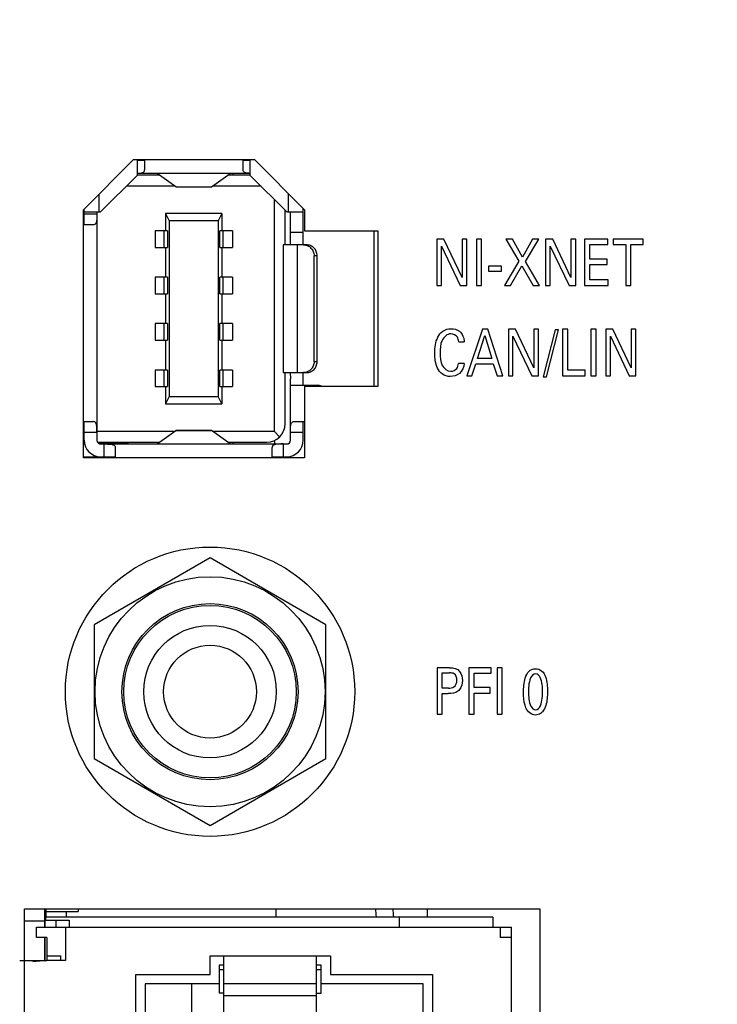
# Model space of a CAD drawing. Header units: inches. Extents: x 0 to 34, y 0 to 22.
# Tile 139 of 179: x 13.8 to 14.5, y 17.2 to 18.3. Entities that reach past the tile are written whole.
import ezdxf

# ---------------------------------------------------------------- set-up
doc = ezdxf.new("R2010")
doc.units = ezdxf.units.IN
doc.header["$LTSCALE"] = 1.87
doc.header["$MEASUREMENT"] = 0
doc.layers.get('0').update_dxf_attribs({"linetype": 'CONTINUOUS'})
for name, color, linetype in [('02___PRT_ALL_AXES', 7, 'CONTINUOUS'), ('ARTWORK', 7, 'CONTINUOUS'), ('COSMETIC', 7, 'CONTINUOUS'), ('DETAIL', 7, 'CONTINUOUS'), ('ECAD_693893_01_57_SOT6_REV1', 7, 'CONTINUOUS'), ('ECAD_714115_01_22_R0805_REV1', 7, 'CONTINUOUS'), ('ECAD_715679_01_35_C_2_0603_PKO_', 7, 'CONTINUOUS'), ('ECAD_730327_01_43_SOT6_REV1', 7, 'CONTINUOUS')]:
    doc.layers.add(name, color=color, linetype=linetype)
doc.styles.get("Standard").update_dxf_attribs({"font": 'txt', "width": 0.8})
doc.dimstyles.get("Standard").update_dxf_attribs({"dimtxt": 0.125, "dimasz": 0.18, "dimexe": 0.125, "dimexo": 0.0625, "dimgap": 0.09, "dimtad": 0, "dimtih": 1, "dimtoh": 1, "dimdec": 3, "dimzin": 4, "dimdsep": 46, "dimtxsty": 'STANDARD', "dimblk": '_FILLED', "dimblk1": '_FILLED', "dimblk2": '_FILLED', "dimcen": 0.09, "dimadec": 0, "dimazin": 0, "dimtol": 1, "dimtp": 0.01, "dimtm": 0.01, "dimtfac": 1, "dimtdec": 3, "dimtofl": 0, "dimtmove": 0, "dimatfit": 3, "dimldrblk": '_FILLED', "dimfxl": 1, "dimtolj": 1, "dimtzin": 4, "dimarcsym": 0})

# ---------------------------------------------------------------- blocks, each defined once
blk = doc.blocks.new('_FILLED')
at = {"color": 0, "linetype": 'BYBLOCK'}
blk.add_solid([(0, 0), (-1, 0.1736), (-1, -0.1736)], dxfattribs=at)

msp = doc.modelspace()

# ---------------------------------------------------------------- linework, layer by layer
at = {"color": 3, "linetype": 'CONTINUOUS'}
for p, q in [((13.8336, 18.0922), (13.8878, 18.1465)), ((13.8878, 18.1465), (14.018, 18.1465)), ((14.018, 18.1465), (14.0722, 18.0922)), ((13.8336, 17.8248), (13.8336, 18.0922)), ((14.0722, 18.0922), (14.0722, 18.0695)), ((14.0722, 18.0695), (14.1512, 18.0695)), ((14.1512, 18.0695), (14.1512, 17.9017)), ((14.0722, 17.9017), (14.0722, 17.8248)), ((14.1512, 17.9017), (14.0722, 17.9017)), ((14.0722, 17.8248), (13.8336, 17.8248)), ((13.77, 16.6765), (13.77, 17.3385)), ((13.77, 17.3385), (14.326, 17.3385)), ((14.326, 17.3385), (14.326, 16.6765))]:
    msp.add_line(p, q, dxfattribs=at)
at = {"color": 7, "linetype": 'CONTINUOUS'}
for p, q in [((13.8916, 18.1456), (13.8916, 18.1292)), ((13.8995, 18.1452), (13.8916, 18.1452)), ((13.8995, 18.1465), (13.8995, 18.1352)), ((14.0058, 18.1352), (14.0058, 18.1465)), ((14.0136, 18.1452), (14.0058, 18.1452)), ((14.0136, 18.1292), (14.0136, 18.1456)), ((13.8916, 18.1292), (13.8522, 18.0899)), ((14.0136, 18.1314), (13.8916, 18.1314)), ((13.916, 18.1294), (13.8916, 18.1294)), ((13.9335, 18.1169), (13.9132, 18.1314)), ((13.9718, 18.1169), (13.992, 18.1314)), ((14.0136, 18.1294), (13.9892, 18.1294)), ((13.9951, 18.1294), (13.9951, 18.1314)), ((14.053, 18.0899), (14.0136, 18.1292)), ((13.9325, 18.1176), (13.88, 18.1176)), ((13.9336, 18.1168), (13.9335, 18.1169)), ((13.9335, 18.1169), (13.9718, 18.1169)), ((13.9336, 18.1168), (13.9716, 18.1168)), ((13.9716, 18.1168), (13.9718, 18.1169)), ((14.0252, 18.1176), (13.9728, 18.1176)), ((13.8502, 18.1089), (13.8502, 18.0899)), ((14.055, 18.0899), (14.055, 18.1095)), ((14.0392, 18.1037), (14.0392, 17.8535)), ((13.8345, 18.0761), (13.8345, 18.0922)), ((13.8345, 18.0899), (13.8522, 18.0899)), ((13.8345, 18.0879), (13.8483, 18.0879)), ((13.8483, 18.0899), (13.8483, 17.8436)), ((13.9223, 18.0881), (13.9223, 18.0694)), ((13.9223, 18.0881), (13.9262, 18.0802)), ((13.9829, 18.0881), (13.9223, 18.0881)), ((13.9829, 18.0881), (13.979, 18.0802)), ((13.9829, 18.0881), (13.9829, 18.0694)), ((14.051, 18.0918), (14.051, 18.0544)), ((14.053, 18.0899), (14.0707, 18.0899)), ((14.0569, 18.0544), (14.0569, 18.0899)), ((14.0707, 18.0613), (14.0707, 18.0938)), ((13.8445, 18.0761), (13.8336, 18.0761)), ((13.9262, 18.0802), (13.9262, 17.8909)), ((13.979, 18.0802), (13.9262, 18.0802)), ((13.979, 18.0802), (13.979, 17.8909)), ((13.9109, 18.0694), (13.9109, 18.0517)), ((13.9245, 18.0694), (13.9109, 18.0694)), ((13.9208, 18.0517), (13.9208, 18.0694)), ((13.9245, 18.0694), (13.9245, 18.0517)), ((13.9807, 18.0517), (13.9807, 18.0694)), ((13.9943, 18.0694), (13.9807, 18.0694)), ((13.9844, 18.0517), (13.9844, 18.0694)), ((13.9943, 18.0694), (13.9943, 18.0517)), ((14.0569, 18.0682), (14.0707, 18.0682)), ((14.1471, 17.9017), (14.1471, 18.0695)), ((14.0491, 18.0544), (14.0491, 17.9166)), ((14.0742, 18.0544), (14.0491, 18.0544)), ((14.0641, 18.0544), (14.0641, 17.9166)), ((14.0705, 18.0544), (14.0706, 18.0548)), ((14.0706, 18.0548), (14.0707, 18.0613)), ((13.9109, 18.0517), (13.9245, 18.0517)), ((13.9223, 18.0517), (13.9223, 18.0194)), ((13.9807, 18.0517), (13.9943, 18.0517)), ((13.9829, 18.0517), (13.9829, 18.0194)), ((14.0824, 17.9285), (14.0824, 18.0426)), ((14.0857, 18.0426), (14.0824, 18.0426)), ((14.0857, 17.9285), (14.0857, 18.0426)), ((13.9109, 18.0194), (13.9109, 18.0017)), ((13.9245, 18.0194), (13.9109, 18.0194)), ((13.9208, 18.0017), (13.9208, 18.0194)), ((13.9245, 18.0194), (13.9245, 18.0017)), ((13.9807, 18.0017), (13.9807, 18.0194)), ((13.9943, 18.0194), (13.9807, 18.0194)), ((13.9844, 18.0017), (13.9844, 18.0194)), ((13.9943, 18.0194), (13.9943, 18.0017)), ((13.9109, 18.0017), (13.9245, 18.0017)), ((13.9223, 18.0017), (13.9223, 17.9694)), ((13.9807, 18.0017), (13.9943, 18.0017)), ((13.9829, 18.0017), (13.9829, 17.9694)), ((13.9109, 17.9694), (13.9109, 17.9517)), ((13.9245, 17.9694), (13.9109, 17.9694)), ((13.9208, 17.9517), (13.9208, 17.9694)), ((13.9245, 17.9694), (13.9245, 17.9517)), ((13.9807, 17.9517), (13.9807, 17.9694)), ((13.9943, 17.9694), (13.9807, 17.9694)), ((13.9844, 17.9517), (13.9844, 17.9694)), ((13.9943, 17.9694), (13.9943, 17.9517)), ((13.9109, 17.9517), (13.9245, 17.9517)), ((13.9223, 17.9517), (13.9223, 17.9194)), ((13.9807, 17.9517), (13.9943, 17.9517)), ((13.9829, 17.9517), (13.9829, 17.9194)), ((14.0824, 17.9285), (14.0857, 17.9285)), ((13.9109, 17.9194), (13.9109, 17.9017)), ((13.9245, 17.9194), (13.9109, 17.9194)), ((13.9208, 17.9017), (13.9208, 17.9194)), ((13.9245, 17.9194), (13.9245, 17.9017)), ((13.9807, 17.9017), (13.9807, 17.9194)), ((13.9943, 17.9194), (13.9807, 17.9194)), ((13.9844, 17.9017), (13.9844, 17.9194)), ((13.9943, 17.9194), (13.9943, 17.9017)), ((14.0491, 17.9166), (14.0742, 17.9166)), ((14.051, 17.9166), (14.051, 17.8613)), ((14.0567, 17.9166), (14.0569, 17.9098)), ((14.0707, 17.9098), (14.0705, 17.9166)), ((14.0569, 17.8436), (14.0569, 17.9098)), ((14.0707, 17.9029), (14.0707, 17.9098)), ((13.9109, 17.9017), (13.9245, 17.9017)), ((13.9223, 17.9017), (13.9223, 17.883)), ((13.9807, 17.9017), (13.9943, 17.9017)), ((13.9829, 17.9017), (13.9829, 17.883)), ((14.0569, 17.9029), (14.0857, 17.9029)), ((14.0844, 17.9029), (14.0844, 17.9017)), ((13.9262, 17.8909), (13.9223, 17.883)), ((13.9223, 17.883), (13.9829, 17.883)), ((13.9262, 17.8909), (13.979, 17.8909)), ((13.9829, 17.883), (13.979, 17.8909)), ((13.8336, 17.8639), (13.8445, 17.8639)), ((13.8345, 17.8436), (13.8345, 17.8639)), ((14.0608, 17.8639), (14.0722, 17.8639)), ((14.0707, 17.8436), (14.0707, 17.8639)), ((13.8336, 17.8535), (13.8345, 17.8535)), ((13.8483, 17.8521), (13.8345, 17.8521)), ((13.8483, 17.8535), (13.9325, 17.8535)), ((13.9132, 17.8397), (13.9335, 17.8542)), ((13.9335, 17.8542), (13.9336, 17.8542)), ((13.9718, 17.8542), (13.9335, 17.8542)), ((13.9336, 17.8542), (13.9716, 17.8542)), ((13.9718, 17.8542), (13.9716, 17.8542)), ((13.992, 17.8397), (13.9718, 17.8542)), ((13.9728, 17.8535), (14.0392, 17.8535)), ((14.0453, 17.8474), (14.0392, 17.8535)), ((14.0707, 17.8521), (14.0569, 17.8521)), ((13.8336, 17.8416), (13.8348, 17.8416)), ((13.8349, 17.8405), (13.8336, 17.8405)), ((13.8336, 17.8397), (13.835, 17.8397)), ((13.8489, 17.8416), (13.916, 17.8416)), ((13.8817, 17.8402), (13.85, 17.8404)), ((13.8522, 17.8397), (14.053, 17.8397)), ((13.8562, 17.8259), (13.8562, 17.8397)), ((13.8817, 17.8416), (13.8817, 17.8397)), ((13.9892, 17.8416), (14.0314, 17.8416)), ((13.9951, 17.8397), (13.9951, 17.8416)), ((14.0491, 17.8397), (14.0491, 17.8259)), ((13.868, 17.8359), (13.868, 17.8248)), ((14.0373, 17.8248), (14.0373, 17.8359)), ((13.8336, 17.8259), (13.868, 17.8259)), ((14.0373, 17.8259), (14.053, 17.8259)), ((14.0412, 17.8259), (14.0412, 17.8248)), ((13.9702, 17.7169), (13.8452, 17.6447)), ((14.0952, 17.6447), (13.9702, 17.7169)), ((13.8452, 17.6447), (13.8452, 17.5004)), ((14.0952, 17.5004), (14.0952, 17.6447)), ((13.8452, 17.5004), (13.9702, 17.4282)), ((13.9702, 17.4282), (14.0952, 17.5004)), ((14.0412, 17.3385), (14.0412, 17.3295)), ((14.2045, 17.3385), (14.2045, 17.3295)), ((13.7922, 17.326), (13.8182, 17.326)), ((13.7932, 17.326), (13.7932, 17.3295)), ((14.2752, 17.3295), (13.7932, 17.3295)), ((13.8042, 17.3185), (13.8042, 17.326)), ((13.8182, 17.326), (13.8182, 17.3185)), ((14.1746, 17.3185), (14.1746, 17.3295)), ((14.2752, 17.3295), (14.2752, 17.3185)), ((13.7832, 17.3075), (13.7832, 17.3185)), ((13.7832, 17.3185), (14.2952, 17.3185)), ((13.8142, 17.3185), (13.8142, 17.2825)), ((14.2832, 17.3185), (14.2832, 17.3075)), ((14.2952, 16.6965), (14.2952, 17.3185)), ((13.7942, 17.3075), (13.7832, 17.3075)), ((13.7942, 17.3075), (13.7942, 17.2825)), ((14.2952, 17.3075), (14.2832, 17.3075)), ((13.7942, 17.2875), (13.8092, 17.2875)), ((13.8092, 17.2825), (13.8092, 17.2875)), ((13.9702, 17.2675), (13.9702, 17.2875)), ((13.9702, 17.2875), (14.1002, 17.2875)), ((13.9852, 17.2121), (13.9852, 17.2875)), ((14.0852, 17.2121), (14.0852, 17.2875)), ((14.1002, 17.2875), (14.1002, 17.2675)), ((13.7942, 17.2825), (13.7792, 17.2812)), ((13.8142, 17.2825), (13.7942, 17.2825)), ((13.9802, 17.2775), (13.9802, 17.2475)), ((13.9852, 17.2775), (13.9802, 17.2775)), ((14.0902, 17.2775), (14.0852, 17.2775)), ((14.0902, 17.2475), (14.0902, 17.2775)), ((13.8902, 17.1825), (13.8902, 17.2675)), ((13.8902, 17.2675), (13.9702, 17.2675)), ((13.9852, 17.2725), (13.9802, 17.2725)), ((14.0902, 17.2725), (14.0852, 17.2725)), ((14.1002, 17.2675), (14.2102, 17.2675)), ((14.2102, 17.2675), (14.2102, 16.7475)), ((13.9002, 17.2575), (13.9002, 17.1825)), ((13.9802, 17.2575), (13.9002, 17.2575)), ((13.9502, 17.2575), (13.9502, 17.1825)), ((14.0852, 17.2575), (13.9852, 17.2575)), ((14.2002, 17.2575), (14.0902, 17.2575)), ((14.2002, 16.7575), (14.2002, 17.2575)), ((13.9852, 17.2475), (13.9802, 17.2475)), ((14.0852, 17.2475), (14.0902, 17.2475)), ((14.0852, 17.2445), (13.9852, 17.2445))]:
    msp.add_line(p, q, dxfattribs=at)
at = {"color": 40, "linetype": 'CONTINUOUS'}
msp.add_line((13.765, 17.2825), (13.7942, 17.2825), dxfattribs=at)
at = {"color": 7, "linetype": 'CONTINUOUS'}
for radius in [0.156, 0.124, 0.095, 0.093, 0.0715, 0.05]:
    msp.add_circle((13.9702, 17.5725), radius, dxfattribs=at)
for centre, radius, start, end in [((13.8798, 18.1456), 0.0118, 0, 4.6748), ((14.0254, 18.1456), 0.0118, 175.325, 180), ((14.0857, 17.8911), 0.0118, 66.1875, 90), ((14.0314, 17.8613), 0.0197, 270, 360), ((13.8522, 17.8436), 0.0177, 180, 270), ((13.8522, 17.8436), 0.00394, 180, 270), ((14.0018, 17.8317), 0.0394, 11.8991, 17.28), ((14.053, 17.8436), 0.0177, 270, 360), ((14.053, 17.8436), 0.00394, 270, 360), ((14.5937, 17.3845), 0.4477, 185.8947, 187.0542), ((15.0049, 17.4022), 0.8401, 184.3478, 184.9637)]:
    msp.add_arc(centre, radius, start, end, dxfattribs=at)
for points, knots in [([(13.8916, 18.1315), (13.8927, 18.1315), (13.8943, 18.1316), (13.8962, 18.132), (13.8977, 18.1324), (13.8992, 18.1333), (13.8995, 18.1346), (13.8995, 18.1352)], [0, 0, 0, 0, 0.344239, 0.490566, 0.616682, 0.815879, 1, 1, 1, 1]), ([(14.0136, 18.1315), (14.0125, 18.1315), (14.0109, 18.1316), (14.009, 18.132), (14.0075, 18.1324), (14.0061, 18.1333), (14.0058, 18.1346), (14.0058, 18.1352)], [0, 0, 0, 0, 0.344247, 0.490577, 0.616693, 0.815885, 1, 1, 1, 1]), ([(13.8483, 18.0879), (13.8483, 18.0863), (13.8482, 18.0835), (13.848, 18.0801), (13.8473, 18.078), (13.8466, 18.0768), (13.8456, 18.0762), (13.8448, 18.0761), (13.8445, 18.0761)], [0, 0, 0, 0, 0.343267, 0.631312, 0.74293, 0.834154, 0.915201, 1, 1, 1, 1]), ([(14.0709, 18.0544), (14.0724, 18.0544), (14.0755, 18.0538), (14.0793, 18.0512), (14.0818, 18.0473), (14.0824, 18.0442), (14.0824, 18.0426)], [0, 0, 0, 0, 0.246647, 0.495221, 0.746593, 1, 1, 1, 1]), ([(14.0857, 18.0426), (14.0857, 18.0442), (14.0851, 18.0473), (14.0826, 18.0512), (14.0787, 18.0538), (14.0757, 18.0544), (14.0742, 18.0544)], [0, 0, 0, 0, 0.253407, 0.504779, 0.753353, 1, 1, 1, 1]), ([(14.0824, 17.9285), (14.0824, 17.9269), (14.0818, 17.9238), (14.0793, 17.9199), (14.0755, 17.9173), (14.0724, 17.9166), (14.0709, 17.9166)], [0, 0, 0, 0, 0.253407, 0.504779, 0.753353, 1, 1, 1, 1]), ([(14.0742, 17.9166), (14.0757, 17.9166), (14.0787, 17.9173), (14.0826, 17.9199), (14.0851, 17.9238), (14.0857, 17.9269), (14.0857, 17.9285)], [0, 0, 0, 0, 0.246647, 0.495221, 0.746593, 1, 1, 1, 1]), ([(13.8483, 17.8521), (13.8483, 17.8536), (13.8482, 17.8565), (13.848, 17.8599), (13.8473, 17.862), (13.8466, 17.8631), (13.8456, 17.8638), (13.8448, 17.8639), (13.8445, 17.8639)], [0, 0, 0, 0, 0.343262, 0.631303, 0.742922, 0.834148, 0.915199, 1, 1, 1, 1]), ([(14.0569, 17.8521), (14.0569, 17.8536), (14.057, 17.8565), (14.0572, 17.8599), (14.0579, 17.862), (14.0586, 17.8631), (14.0596, 17.8638), (14.0604, 17.8639), (14.0608, 17.8639)], [0, 0, 0, 0, 0.343267, 0.631312, 0.74293, 0.834154, 0.915201, 1, 1, 1, 1]), ([(13.8562, 17.8397), (13.8577, 17.8397), (13.8606, 17.8396), (13.864, 17.8394), (13.8661, 17.8387), (13.8672, 17.838), (13.8679, 17.837), (13.868, 17.8362), (13.868, 17.8359)], [0, 0, 0, 0, 0.343267, 0.631312, 0.74293, 0.834154, 0.915201, 1, 1, 1, 1]), ([(14.0491, 17.8397), (14.0475, 17.8397), (14.0447, 17.8396), (14.0413, 17.8394), (14.0391, 17.8387), (14.038, 17.838), (14.0374, 17.837), (14.0373, 17.8362), (14.0373, 17.8359)], [0, 0, 0, 0, 0.343262, 0.631303, 0.742922, 0.834148, 0.915199, 1, 1, 1, 1])]:
    msp.add_open_spline(points, degree=3, knots=knots, dxfattribs=at)
at = {"layer": '02___PRT_ALL_AXES', "color": 7, "linetype": 'CONTINUOUS'}
for p, q in [((13.7922, 17.3185), (13.7922, 17.3385)), ((13.77, 17.3255), (13.7922, 17.3255)), ((13.7922, 17.2825), (13.7922, 17.3075))]:
    msp.add_line(p, q, dxfattribs=at)
at = {"layer": 'ARTWORK', "color": 3, "linetype": 'CONTINUOUS'}
for p, q in [((14.2147, 18.0606), (14.2147, 18.0104)), ((14.2224, 18.0606), (14.2147, 18.0606)), ((14.2198, 18.0104), (14.2198, 18.053)), ((14.2198, 18.053), (14.2401, 18.0104)), ((14.2421, 18.0191), (14.2224, 18.0606)), ((14.2421, 18.0606), (14.2421, 18.0191)), ((14.2472, 18.0606), (14.2421, 18.0606)), ((14.2472, 18.0104), (14.2472, 18.0606)), ((14.2575, 18.0606), (14.2575, 18.0104)), ((14.2631, 18.0606), (14.2575, 18.0606)), ((14.2631, 18.0104), (14.2631, 18.0606)), ((14.2893, 18.0606), (14.3032, 18.0367)), ((14.2964, 18.0606), (14.2893, 18.0606)), ((14.3073, 18.0412), (14.2964, 18.0606)), ((14.3181, 18.0606), (14.3073, 18.0412)), ((14.3105, 18.0365), (14.3248, 18.0606)), ((14.3248, 18.0606), (14.3181, 18.0606)), ((14.332, 18.0606), (14.332, 18.0104)), ((14.3397, 18.0606), (14.332, 18.0606)), ((14.337, 18.0104), (14.337, 18.053)), ((14.337, 18.053), (14.3574, 18.0104)), ((14.3594, 18.0191), (14.3397, 18.0606)), ((14.3594, 18.0606), (14.3594, 18.0191)), ((14.3645, 18.0606), (14.3594, 18.0606)), ((14.3645, 18.0104), (14.3645, 18.0606)), ((14.3741, 18.0606), (14.3741, 18.0104)), ((14.3993, 18.0606), (14.3741, 18.0606)), ((14.3797, 18.039), (14.3797, 18.0547)), ((14.3797, 18.0547), (14.3993, 18.0547)), ((14.3993, 18.0547), (14.3993, 18.0606)), ((14.405, 18.0606), (14.405, 18.0547)), ((14.4374, 18.0606), (14.405, 18.0606)), ((14.405, 18.0547), (14.4185, 18.0547)), ((14.4185, 18.0547), (14.4185, 18.0104)), ((14.424, 18.0104), (14.424, 18.0547)), ((14.424, 18.0547), (14.4374, 18.0547)), ((14.4374, 18.0547), (14.4374, 18.0606)), ((14.2704, 18.0313), (14.2704, 18.026)), ((14.2844, 18.0313), (14.2704, 18.0313)), ((14.2844, 18.026), (14.2844, 18.0313)), ((14.3032, 18.0367), (14.2877, 18.0104)), ((14.2944, 18.0104), (14.3066, 18.0319)), ((14.3066, 18.0319), (14.3185, 18.0104)), ((14.3255, 18.0104), (14.3105, 18.0365)), ((14.3984, 18.039), (14.3797, 18.039)), ((14.3797, 18.0165), (14.3797, 18.0332)), ((14.3797, 18.0332), (14.3984, 18.0332)), ((14.3984, 18.0332), (14.3984, 18.039)), ((14.2704, 18.026), (14.2844, 18.026)), ((14.2147, 18.0104), (14.2198, 18.0104)), ((14.2401, 18.0104), (14.2472, 18.0104)), ((14.2575, 18.0104), (14.2631, 18.0104)), ((14.2877, 18.0104), (14.2944, 18.0104)), ((14.3185, 18.0104), (14.3255, 18.0104)), ((14.332, 18.0104), (14.337, 18.0104)), ((14.3574, 18.0104), (14.3645, 18.0104)), ((14.3741, 18.0104), (14.3997, 18.0104)), ((14.3997, 18.0165), (14.3797, 18.0165)), ((14.3997, 18.0104), (14.3997, 18.0165)), ((14.4185, 18.0104), (14.424, 18.0104)), ((14.2639, 17.9633), (14.247, 17.9132)), ((14.2588, 17.9319), (14.2666, 17.9565)), ((14.2698, 17.9633), (14.2639, 17.9633)), ((14.2666, 17.9565), (14.274, 17.9319)), ((14.286, 17.9132), (14.2698, 17.9633)), ((14.2919, 17.9633), (14.2919, 17.9132)), ((14.2996, 17.9633), (14.2919, 17.9633)), ((14.3193, 17.9218), (14.2996, 17.9633)), ((14.3193, 17.9633), (14.3193, 17.9218)), ((14.3244, 17.9633), (14.3193, 17.9633)), ((14.3244, 17.9132), (14.3244, 17.9633)), ((14.3423, 17.9627), (14.3293, 17.912)), ((14.333, 17.912), (14.3459, 17.9627)), ((14.3459, 17.9627), (14.3423, 17.9627)), ((14.3504, 17.9633), (14.3504, 17.9132)), ((14.3559, 17.9633), (14.3504, 17.9633)), ((14.3559, 17.9193), (14.3559, 17.9633)), ((14.381, 17.9633), (14.381, 17.9132)), ((14.3866, 17.9633), (14.381, 17.9633)), ((14.3866, 17.9132), (14.3866, 17.9633)), ((14.3969, 17.9633), (14.3969, 17.9132)), ((14.4046, 17.9633), (14.3969, 17.9633)), ((14.4243, 17.9218), (14.4046, 17.9633)), ((14.4243, 17.9633), (14.4243, 17.9218)), ((14.4294, 17.9633), (14.4243, 17.9633)), ((14.4294, 17.9132), (14.4294, 17.9633)), ((14.2385, 17.9498), (14.2444, 17.9498)), ((14.2969, 17.9132), (14.2969, 17.9558)), ((14.2969, 17.9558), (14.3173, 17.9132)), ((14.4019, 17.9132), (14.4019, 17.9558)), ((14.4019, 17.9558), (14.4223, 17.9132)), ((14.2443, 17.9264), (14.2382, 17.9264)), ((14.2527, 17.9132), (14.257, 17.9262)), ((14.257, 17.9262), (14.2756, 17.9262)), ((14.274, 17.9319), (14.2588, 17.9319)), ((14.2756, 17.9262), (14.28, 17.9132)), ((14.3746, 17.9193), (14.3559, 17.9193)), ((14.3746, 17.9132), (14.3746, 17.9193)), ((14.247, 17.9132), (14.2527, 17.9132)), ((14.28, 17.9132), (14.286, 17.9132)), ((14.2919, 17.9132), (14.2969, 17.9132)), ((14.3173, 17.9132), (14.3244, 17.9132)), ((14.3293, 17.912), (14.333, 17.912)), ((14.3504, 17.9132), (14.3746, 17.9132)), ((14.381, 17.9132), (14.3866, 17.9132)), ((14.3969, 17.9132), (14.4019, 17.9132)), ((14.4223, 17.9132), (14.4294, 17.9132)), ((14.2151, 17.5984), (14.2151, 17.5482)), ((14.2285, 17.5984), (14.2151, 17.5984)), ((14.2494, 17.5984), (14.2494, 17.5482)), ((14.2733, 17.5984), (14.2494, 17.5984)), ((14.2733, 17.5925), (14.2733, 17.5984)), ((14.2799, 17.5984), (14.2799, 17.5482)), ((14.2854, 17.5984), (14.2799, 17.5984)), ((14.2854, 17.5482), (14.2854, 17.5984)), ((14.2206, 17.5764), (14.2206, 17.5928)), ((14.2206, 17.5928), (14.2284, 17.5928)), ((14.2551, 17.5769), (14.2551, 17.5925)), ((14.2551, 17.5925), (14.2733, 17.5925)), ((14.2272, 17.5764), (14.2206, 17.5764)), ((14.2722, 17.5769), (14.2551, 17.5769)), ((14.2722, 17.571), (14.2722, 17.5769)), ((14.2206, 17.5482), (14.2206, 17.5705)), ((14.2206, 17.5705), (14.2271, 17.5705)), ((14.2551, 17.5482), (14.2551, 17.571)), ((14.2551, 17.571), (14.2722, 17.571)), ((14.2151, 17.5482), (14.2206, 17.5482)), ((14.2494, 17.5482), (14.2551, 17.5482)), ((14.2799, 17.5482), (14.2854, 17.5482))]:
    msp.add_line(p, q, dxfattribs=at)
for points, knots in [([(14.2125, 17.9377), (14.2125, 17.9435), (14.2136, 17.9525), (14.2208, 17.9623), (14.227, 17.964), (14.23, 17.964)], [0, 0, 0, 0, 0.49762, 0.739391, 1, 1, 1, 1]), ([(14.2298, 17.9585), (14.2259, 17.9585), (14.2183, 17.9509), (14.2184, 17.9423), (14.2184, 17.9378)], [0, 0, 0, 0, 0.463632, 1, 1, 1, 1]), ([(14.2385, 17.9498), (14.2382, 17.9515), (14.2374, 17.9561), (14.2325, 17.9585), (14.2298, 17.9585)], [0, 0, 0, 0, 0.393721, 1, 1, 1, 1]), ([(14.23, 17.964), (14.2332, 17.964), (14.2411, 17.962), (14.2441, 17.954), (14.2444, 17.9498)], [0, 0, 0, 0, 0.429647, 1, 1, 1, 1]), ([(14.2293, 17.9124), (14.2263, 17.9124), (14.2203, 17.914), (14.2135, 17.9236), (14.2125, 17.9322), (14.2125, 17.9377)], [0, 0, 0, 0, 0.265302, 0.508469, 1, 1, 1, 1]), ([(14.2184, 17.9378), (14.2184, 17.9332), (14.2182, 17.9246), (14.2261, 17.9181), (14.2298, 17.9181)], [0, 0, 0, 0, 0.550772, 1, 1, 1, 1]), ([(14.2443, 17.9264), (14.244, 17.9224), (14.2406, 17.9147), (14.2327, 17.9124), (14.2293, 17.9124)], [0, 0, 0, 0, 0.53587, 1, 1, 1, 1]), ([(14.3083, 17.5717), (14.3083, 17.5769), (14.3089, 17.5848), (14.3131, 17.5949), (14.3186, 17.5973), (14.3212, 17.5973)], [0, 0, 0, 0, 0.495646, 0.753055, 1, 1, 1, 1]), ([(14.3212, 17.5973), (14.3237, 17.5973), (14.3288, 17.5954), (14.3336, 17.5859), (14.3341, 17.5781), (14.3341, 17.5728)], [0, 0, 0, 0, 0.240168, 0.48284, 1, 1, 1, 1]), ([(14.2272, 17.5764), (14.2293, 17.5764), (14.2346, 17.5766), (14.2365, 17.5823), (14.2365, 17.5849)], [0, 0, 0, 0, 0.432423, 1, 1, 1, 1]), ([(14.2365, 17.5849), (14.2365, 17.5874), (14.2349, 17.5926), (14.2301, 17.5928), (14.2284, 17.5928)], [0, 0, 0, 0, 0.588962, 1, 1, 1, 1]), ([(14.3213, 17.5917), (14.3163, 17.5917), (14.3136, 17.5808), (14.3137, 17.5743), (14.3137, 17.5721)], [0, 0, 0, 0, 0.689475, 1, 1, 1, 1]), ([(14.3287, 17.5722), (14.3287, 17.5749), (14.3288, 17.5813), (14.3258, 17.5917), (14.3213, 17.5917)], [0, 0, 0, 0, 0.368111, 1, 1, 1, 1]), ([(14.2392, 17.5749), (14.2387, 17.5742), (14.2356, 17.571), (14.2307, 17.5705), (14.2271, 17.5705)], [0, 0, 0, 0, 0.191055, 1, 1, 1, 1]), ([(14.3108, 17.5552), (14.3105, 17.5561), (14.3087, 17.5614), (14.3083, 17.5671), (14.3083, 17.5717)], [0, 0, 0, 0, 0.171488, 1, 1, 1, 1]), ([(14.3137, 17.5721), (14.3137, 17.5696), (14.3136, 17.5632), (14.3166, 17.553), (14.3212, 17.553)], [0, 0, 0, 0, 0.355735, 1, 1, 1, 1]), ([(14.3212, 17.553), (14.326, 17.553), (14.3287, 17.5636), (14.3287, 17.57), (14.3287, 17.5722)], [0, 0, 0, 0, 0.686011, 1, 1, 1, 1]), ([(14.3341, 17.5728), (14.3341, 17.5703), (14.3339, 17.5628), (14.332, 17.5548), (14.3288, 17.5509)], [0, 0, 0, 0, 0.336842, 1, 1, 1, 1]), ([(14.3288, 17.5509), (14.3282, 17.5502), (14.326, 17.5482), (14.3231, 17.5473), (14.3211, 17.5473)], [0, 0, 0, 0, 0.328345, 1, 1, 1, 1])]:
    msp.add_open_spline(points, degree=3, knots=knots, dxfattribs=at)
for points in [[(14.2363, 17.9211), (14.2374, 17.9226), (14.2379, 17.9245), (14.2382, 17.9264)], [(14.2298, 17.9181), (14.2321, 17.9181), (14.2348, 17.9192), (14.2363, 17.9211)], [(14.2285, 17.5984), (14.2324, 17.5984), (14.2371, 17.5975), (14.2394, 17.5944)], [(14.2424, 17.5847), (14.2424, 17.5812), (14.2414, 17.5775), (14.2392, 17.5749)], [(14.2394, 17.5944), (14.2415, 17.5917), (14.2424, 17.588), (14.2424, 17.5847)], [(14.3211, 17.5473), (14.3168, 17.5473), (14.3124, 17.5512), (14.3108, 17.5552)]]:
    msp.add_open_spline(points, degree=3, dxfattribs=at)
at = {"layer": 'COSMETIC', "color": 4, "linetype": 'CONTINUOUS'}
for p, q in [((13.7922, 17.3385), (13.7922, 17.3185)), ((13.7922, 17.3075), (13.7922, 17.2825))]:
    msp.add_line(p, q, dxfattribs=at)
at = {"layer": 'ECAD_693893_01_57_SOT6_REV1', "color": 7, "linetype": 'CONTINUOUS'}
msp.add_line((13.8502, 17.8259), (13.8502, 17.8248), dxfattribs=at)
at = {"layer": 'ECAD_714115_01_22_R0805_REV1', "color": 7, "linetype": 'CONTINUOUS'}
for p, q in [((13.7932, 17.3355), (13.7932, 17.3295)), ((13.8152, 17.3355), (13.8152, 17.3295))]:
    msp.add_line(p, q, dxfattribs=at)
at = {"layer": 'ECAD_715679_01_35_C_2_0603_PKO_', "color": 7, "linetype": 'CONTINUOUS'}
for p, q in [((13.7932, 17.3385), (13.7932, 17.3355)), ((13.7932, 17.3355), (13.8282, 17.3355)), ((13.8282, 17.3385), (13.8282, 17.3355))]:
    msp.add_line(p, q, dxfattribs=at)
at = {"layer": 'ECAD_730327_01_43_SOT6_REV1', "color": 7, "linetype": 'CONTINUOUS'}
for p, q in [((13.8336, 17.8255), (13.8362, 17.8255)), ((13.8362, 17.8255), (13.8362, 17.8248))]:
    msp.add_line(p, q, dxfattribs=at)

# ---------------------------------------------------------------- leaders
at = {"layer": 'DETAIL', "color": 2, "linetype": 'CONTINUOUS'}
msp.add_leader([(14.695, 18.2961), (14.2163, 20.3823), (14.0363, 20.3823)], dimstyle='STANDARD', override={"dimtad": 0}, dxfattribs=at)

doc.saveas('drawing.dxf')
